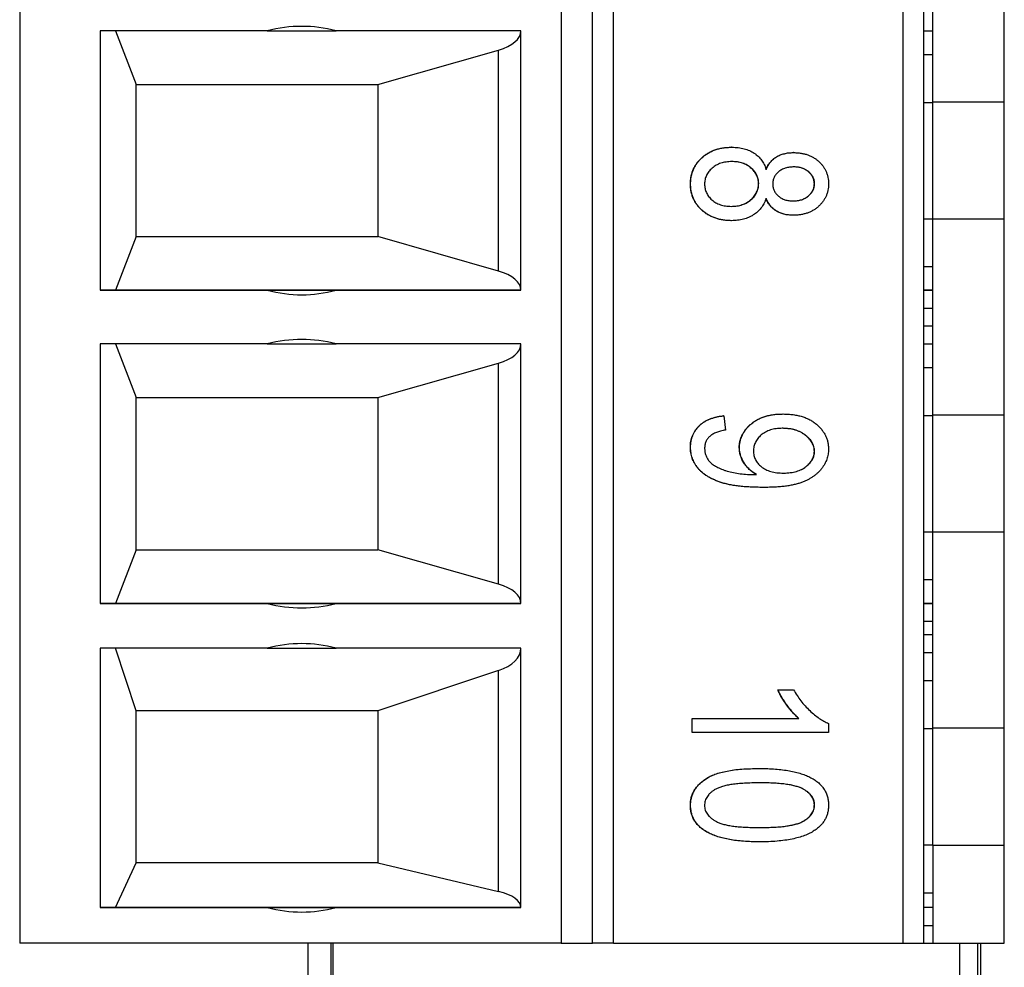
# Model space of a CAD drawing. Header units: millimetres. Extents: x 0 to 840, y 0 to 594.
# Tile 48 of 77: x 371 to 382, y 322 to 333. Entities that reach past the tile are written whole.
import ezdxf

# ---------------------------------------------------------------- set-up
doc = ezdxf.new("R2010")
doc.units = ezdxf.units.MM
doc.header["$LTSCALE"] = 2
doc.linetypes.add('SLD-Sólida', pattern=[0])

msp = doc.modelspace()

# ---------------------------------------------------------------- linework, layer by layer
at = {"color": 7, "linetype": 'SLD-Sólida', "lineweight": 25}
for p, q in [((370.655, 357.322), (370.655, 322.322)), ((376.705, 357.322), (376.705, 322.322)), ((377.055, 322.322), (377.055, 357.322)), ((377.288, 322.322), (377.288, 357.322)), ((380.522, 357.322), (380.522, 322.322)), ((380.755, 322.322), (380.755, 357.322)), ((380.855, 331.726), (380.855, 333.918)), ((381.655, 331.726), (381.655, 333.918)), ((373.421, 332.522), (371.555, 332.522)), ((371.555, 332.522), (371.555, 329.622)), ((371.724, 332.522), (371.955, 331.922)), ((373.421, 332.522), (374.189, 332.522)), ((376.255, 332.522), (374.189, 332.522)), ((376.255, 329.622), (376.255, 332.522)), ((380.755, 332.522), (380.855, 332.522)), ((374.655, 331.922), (376.004, 332.307)), ((376.004, 329.837), (376.004, 332.307)), ((380.855, 332.255), (380.755, 332.255)), ((371.955, 330.222), (371.955, 331.922)), ((371.955, 331.922), (374.655, 331.922)), ((374.655, 331.922), (374.655, 330.222)), ((380.755, 331.722), (380.855, 331.722)), ((381.655, 331.726), (380.855, 331.726)), ((380.855, 330.418), (380.855, 331.726)), ((381.655, 330.418), (381.655, 331.726)), ((378.611, 331.221), (378.608, 331.221)), ((379.303, 331.161), (379.3, 331.161)), ((378.15, 330.81), (378.148, 330.81)), ((378.911, 330.814), (378.908, 330.814)), ((379.535, 330.811), (379.533, 330.811)), ((379.296, 330.46), (379.294, 330.46)), ((378.606, 330.4), (378.603, 330.4)), ((380.755, 330.422), (380.855, 330.422)), ((381.655, 330.418), (380.855, 330.418)), ((380.855, 328.226), (380.855, 330.418)), ((381.655, 328.226), (381.655, 330.418)), ((371.955, 330.222), (371.724, 329.622)), ((371.955, 330.222), (374.655, 330.222)), ((376.004, 329.837), (374.655, 330.222)), ((380.755, 329.888), (380.855, 329.888)), ((371.555, 329.622), (373.421, 329.622)), ((371.724, 329.622), (371.555, 329.622)), ((376.255, 329.622), (371.724, 329.622)), ((373.421, 329.622), (374.189, 329.622)), ((374.189, 329.622), (376.255, 329.622)), ((380.755, 329.622), (380.855, 329.622)), ((380.755, 329.422), (380.855, 329.422)), ((380.855, 329.222), (380.755, 329.222)), ((373.421, 329.022), (371.555, 329.022)), ((371.555, 329.022), (371.555, 326.122)), ((371.724, 329.022), (371.955, 328.422)), ((373.421, 329.022), (374.189, 329.022)), ((376.255, 329.022), (374.189, 329.022)), ((376.255, 326.122), (376.255, 329.022)), ((380.755, 329.022), (380.855, 329.022)), ((374.655, 328.422), (376.004, 328.807)), ((376.004, 326.337), (376.004, 328.807)), ((380.855, 328.755), (380.755, 328.755)), ((371.955, 326.722), (371.955, 328.422)), ((371.955, 328.422), (374.655, 328.422)), ((374.655, 328.422), (374.655, 326.722)), ((378.521, 328.219), (378.518, 328.219)), ((378.521, 328.219), (378.54, 328.059)), ((379.186, 328.239), (379.184, 328.239)), ((380.755, 328.222), (380.855, 328.222)), ((381.655, 328.226), (380.855, 328.226)), ((380.855, 326.918), (380.855, 328.226)), ((381.655, 326.918), (381.655, 328.226)), ((378.15, 327.866), (378.148, 327.866)), ((378.696, 327.861), (378.694, 327.861)), ((379.535, 327.822), (379.533, 327.822)), ((378.848, 327.563), (378.885, 327.563)), ((378.85, 327.563), (378.887, 327.563)), ((378.887, 327.563), (378.885, 327.563)), ((378.963, 327.418), (378.961, 327.418)), ((380.755, 326.922), (380.855, 326.922)), ((381.655, 326.918), (380.855, 326.918)), ((380.855, 324.726), (380.855, 326.918)), ((381.655, 324.726), (381.655, 326.918)), ((371.955, 326.722), (371.724, 326.122)), ((371.955, 326.722), (374.655, 326.722)), ((376.004, 326.337), (374.655, 326.722)), ((380.755, 326.388), (380.855, 326.388)), ((371.555, 326.122), (373.421, 326.122)), ((371.724, 326.122), (371.555, 326.122)), ((376.255, 326.122), (371.724, 326.122)), ((373.421, 326.122), (374.189, 326.122)), ((374.189, 326.122), (376.255, 326.122)), ((380.755, 326.122), (380.855, 326.122)), ((380.755, 325.922), (380.855, 325.922)), ((380.855, 325.772), (380.755, 325.772)), ((373.421, 325.622), (371.555, 325.622)), ((371.555, 325.622), (371.555, 322.722)), ((371.955, 324.922), (371.724, 325.622)), ((373.421, 325.622), (374.189, 325.622)), ((376.255, 325.622), (374.189, 325.622)), ((376.255, 322.722), (376.255, 325.622)), ((380.755, 325.572), (380.855, 325.572)), ((376.004, 325.371), (374.655, 324.922)), ((376.004, 322.901), (376.004, 325.371)), ((380.855, 325.255), (380.755, 325.255)), ((379.123, 325.157), (379.298, 325.157)), ((379.125, 325.157), (379.123, 325.157)), ((379.125, 325.157), (379.301, 325.157)), ((379.301, 325.157), (379.298, 325.157)), ((371.955, 323.222), (371.955, 324.922)), ((374.655, 324.922), (371.955, 324.922)), ((374.655, 324.922), (374.655, 323.222)), ((378.167, 324.837), (379.357, 324.837)), ((378.167, 324.677), (378.167, 324.837)), ((378.169, 324.837), (378.167, 324.837)), ((378.169, 324.677), (378.169, 324.837)), ((378.169, 324.837), (379.359, 324.837)), ((379.359, 324.837), (379.357, 324.837)), ((379.691, 324.78), (379.691, 324.677)), ((380.755, 324.722), (380.855, 324.722)), ((381.655, 324.726), (380.855, 324.726)), ((380.855, 323.418), (380.855, 324.726)), ((381.655, 323.418), (381.655, 324.726)), ((378.169, 324.677), (378.167, 324.677)), ((379.691, 324.677), (378.169, 324.677)), ((378.92, 324.276), (378.918, 324.276)), ((378.15, 323.867), (378.148, 323.867)), ((379.535, 323.872), (379.533, 323.872)), ((378.92, 323.456), (378.918, 323.456)), ((380.755, 323.422), (380.855, 323.422)), ((380.855, 323.418), (381.655, 323.418)), ((380.855, 323.418), (380.855, 322.322)), ((381.655, 322.322), (381.655, 323.418)), ((371.724, 322.722), (371.955, 323.222)), ((374.655, 323.222), (371.955, 323.222)), ((374.655, 323.222), (376.004, 322.901)), ((380.755, 322.888), (380.855, 322.888)), ((371.555, 322.722), (373.421, 322.722)), ((371.724, 322.722), (371.555, 322.722)), ((376.255, 322.722), (371.724, 322.722)), ((373.421, 322.722), (374.189, 322.722)), ((374.189, 322.722), (376.255, 322.722)), ((380.855, 322.722), (380.755, 322.722)), ((380.755, 322.522), (380.855, 322.522)), ((376.705, 322.322), (370.655, 322.322)), ((373.875, 322.322), (373.875, 321.157)), ((374.135, 321.157), (374.135, 322.322)), ((374.155, 321.915), (374.155, 322.322)), ((376.705, 322.322), (377.055, 322.322)), ((377.288, 322.322), (377.055, 322.322)), ((377.288, 322.322), (380.522, 322.322)), ((380.522, 322.322), (380.755, 322.322)), ((380.755, 322.322), (380.855, 322.322)), ((380.855, 322.322), (381.655, 322.322)), ((381.155, 322.322), (381.155, 321.915)), ((381.355, 322.322), (381.355, 321.915)), ((381.394, 321.157), (381.394, 322.322))]:
    msp.add_line(p, q, dxfattribs=at)
at = {"color": 8, "linetype": 'SLD-Sólida', "lineweight": 25}
for p, q in [((380.855, 329.622), (380.755, 329.622)), ((380.855, 326.122), (380.755, 326.122))]:
    msp.add_line(p, q, dxfattribs=at)
at = {"color": 7, "linetype": 'SLD-Sólida', "lineweight": 25}
for centre, start, end in [((373.805, 331.072), 75.1649, 104.8351), ((373.805, 331.072), 255.1649, 284.8351), ((373.805, 331.072), 255.1649, 284.8351), ((373.805, 327.572), 75.1649, 104.8351), ((373.805, 327.572), 255.1649, 284.8351), ((373.805, 327.572), 255.1649, 284.8351), ((373.805, 324.172), 75.1649, 104.8351), ((373.805, 324.172), 255.1649, 284.8351), ((373.805, 324.172), 255.1649, 284.8351)]:
    msp.add_arc(centre, 1.5, start, end, dxfattribs=at)
for centre, ratio, start_param, end_param in [((375.755, 332.522), 0.495868, 5.234633, 6.283185), ((375.755, 329.622), 0.495868, 0, 1.048552), ((375.755, 329.022), 0.495868, 5.234633, 6.283185), ((375.755, 326.122), 0.495868, 0, 1.048552), ((375.755, 325.622), 0.578512, 5.234633, 6.283185), ((375.755, 322.722), 0.413223, 0, 1.048552)]:
    msp.add_ellipse(centre, major_axis=(0.5, 0), ratio=ratio, start_param=start_param, end_param=end_param, dxfattribs=at)
for points, knots in [([(378.148, 330.81), (378.148, 330.824), (378.149, 330.852), (378.155, 330.894), (378.165, 330.933), (378.179, 330.971), (378.197, 331.007), (378.219, 331.041), (378.245, 331.074), (378.274, 331.104), (378.307, 331.131), (378.343, 331.155), (378.381, 331.176), (378.422, 331.192), (378.465, 331.205), (378.511, 331.214), (378.559, 331.22), (378.592, 331.22), (378.608, 331.221)], [0, 0, 0, 0, 0.061561, 0.120976, 0.179004, 0.236102, 0.293687, 0.351515, 0.410729, 0.472161, 0.534227, 0.596385, 0.658759, 0.722545, 0.787965, 0.855593, 0.926441, 1, 1, 1, 1]), ([(378.15, 330.81), (378.15, 330.824), (378.151, 330.852), (378.157, 330.894), (378.167, 330.933), (378.181, 330.971), (378.199, 331.007), (378.221, 331.041), (378.247, 331.074), (378.277, 331.104), (378.309, 331.131), (378.345, 331.155), (378.383, 331.176), (378.424, 331.192), (378.467, 331.205), (378.513, 331.214), (378.561, 331.22), (378.594, 331.22), (378.611, 331.221)], [0, 0, 0, 0, 0.061561, 0.120976, 0.179004, 0.236102, 0.293687, 0.351515, 0.410729, 0.472161, 0.534227, 0.596385, 0.658759, 0.722545, 0.787965, 0.855593, 0.926441, 1, 1, 1, 1]), ([(378.611, 331.221), (378.623, 331.221), (378.647, 331.22), (378.683, 331.217), (378.716, 331.212), (378.748, 331.205), (378.779, 331.196), (378.808, 331.184), (378.835, 331.171), (378.86, 331.156), (378.884, 331.138), (378.906, 331.12), (378.925, 331.099), (378.943, 331.077), (378.959, 331.054), (378.973, 331.028), (378.984, 331.002), (378.99, 330.983), (378.994, 330.973)], [0, 0, 0, 0, 0.075678, 0.148475, 0.218687, 0.285894, 0.350395, 0.41333, 0.475132, 0.535396, 0.59507, 0.653191, 0.710225, 0.767064, 0.824126, 0.882062, 0.940277, 1, 1, 1, 1]), ([(378.991, 330.973), (378.998, 330.988), (379.013, 331.017), (379.04, 331.055), (379.072, 331.088), (379.109, 331.115), (379.15, 331.136), (379.196, 331.15), (379.247, 331.16), (379.282, 331.16), (379.3, 331.161)], [0, 0, 0, 0, 0.126038, 0.245902, 0.362707, 0.479405, 0.598603, 0.72328, 0.856181, 1, 1, 1, 1]), ([(378.994, 330.973), (379.001, 330.988), (379.015, 331.017), (379.042, 331.055), (379.074, 331.088), (379.111, 331.115), (379.152, 331.136), (379.198, 331.15), (379.249, 331.16), (379.284, 331.16), (379.303, 331.161)], [0, 0, 0, 0, 0.126038, 0.245902, 0.362707, 0.479405, 0.598603, 0.72328, 0.856181, 1, 1, 1, 1]), ([(379.303, 331.161), (379.317, 331.16), (379.344, 331.16), (379.384, 331.155), (379.422, 331.147), (379.459, 331.137), (379.492, 331.122), (379.525, 331.106), (379.555, 331.085), (379.583, 331.062), (379.608, 331.037), (379.63, 331.009), (379.649, 330.98), (379.664, 330.95), (379.676, 330.918), (379.685, 330.884), (379.69, 330.848), (379.69, 330.824), (379.691, 330.812)], [0, 0, 0, 0, 0.0728456, 0.1424023, 0.2096482, 0.274428, 0.3376116, 0.399897, 0.462372, 0.5246551, 0.5862034, 0.6457758, 0.7040065, 0.7620433, 0.8196494, 0.8779947, 0.938199, 1, 1, 1, 1]), ([(378.611, 331.061), (378.6, 331.06), (378.578, 331.06), (378.546, 331.056), (378.516, 331.051), (378.487, 331.043), (378.46, 331.032), (378.435, 331.02), (378.412, 331.004), (378.39, 330.987), (378.37, 330.968), (378.353, 330.949), (378.338, 330.928), (378.327, 330.906), (378.318, 330.883), (378.311, 330.859), (378.307, 330.835), (378.306, 330.818), (378.306, 330.81)], [0, 0, 0, 0, 0.076872, 0.150603, 0.220876, 0.288316, 0.353952, 0.418604, 0.481972, 0.545248, 0.606994, 0.665861, 0.723421, 0.778433, 0.833552, 0.888138, 0.943362, 1, 1, 1, 1]), ([(378.908, 330.814), (378.908, 330.822), (378.908, 330.839), (378.904, 330.863), (378.897, 330.887), (378.888, 330.909), (378.876, 330.931), (378.862, 330.952), (378.844, 330.971), (378.825, 330.989), (378.803, 331.006), (378.78, 331.021), (378.755, 331.033), (378.729, 331.043), (378.701, 331.051), (378.672, 331.057), (378.641, 331.06), (378.62, 331.06), (378.609, 331.061)], [0, 0, 0, 0, 0.057717, 0.1139945, 0.1689376, 0.2241795, 0.2799688, 0.3376332, 0.3970922, 0.4590418, 0.5225259, 0.5861216, 0.6501024, 0.7154073, 0.7827626, 0.8522753, 0.9245073, 1, 1, 1, 1]), ([(378.911, 330.814), (378.91, 330.822), (378.91, 330.839), (378.906, 330.863), (378.899, 330.887), (378.89, 330.909), (378.878, 330.931), (378.864, 330.952), (378.847, 330.971), (378.827, 330.989), (378.806, 331.006), (378.782, 331.021), (378.758, 331.033), (378.731, 331.043), (378.703, 331.051), (378.674, 331.057), (378.643, 331.06), (378.622, 331.06), (378.611, 331.061)], [0, 0, 0, 0, 0.057717, 0.1139945, 0.1689376, 0.2241795, 0.2799688, 0.3376332, 0.3970922, 0.4590418, 0.5225259, 0.5861216, 0.6501024, 0.7154073, 0.7827626, 0.8522753, 0.9245073, 1, 1, 1, 1]), ([(379.307, 331.001), (379.289, 331), (379.256, 330.999), (379.209, 330.989), (379.167, 330.971), (379.131, 330.947), (379.103, 330.917), (379.082, 330.885), (379.069, 330.848), (379.067, 330.823), (379.067, 330.81)], [0, 0, 0, 0, 0.1539758, 0.294621, 0.4259529, 0.5510631, 0.6698839, 0.7802966, 0.8888583, 1, 1, 1, 1]), ([(379.533, 330.811), (379.532, 330.824), (379.53, 330.849), (379.517, 330.885), (379.496, 330.917), (379.468, 330.946), (379.433, 330.971), (379.394, 330.988), (379.351, 330.999), (379.32, 331), (379.305, 331.001)], [0, 0, 0, 0, 0.1130351, 0.2235279, 0.337813, 0.462305, 0.5908895, 0.7204965, 0.8554146, 1, 1, 1, 1]), ([(379.535, 330.811), (379.534, 330.824), (379.533, 330.849), (379.52, 330.885), (379.499, 330.917), (379.47, 330.946), (379.436, 330.971), (379.396, 330.988), (379.353, 330.999), (379.323, 331), (379.307, 331.001)], [0, 0, 0, 0, 0.1130351, 0.2235279, 0.337813, 0.462305, 0.5908895, 0.7204965, 0.8554146, 1, 1, 1, 1]), ([(378.603, 330.4), (378.587, 330.401), (378.555, 330.401), (378.508, 330.407), (378.463, 330.416), (378.421, 330.429), (378.381, 330.446), (378.343, 330.466), (378.307, 330.49), (378.274, 330.517), (378.245, 330.547), (378.219, 330.579), (378.197, 330.613), (378.179, 330.649), (378.165, 330.687), (378.155, 330.726), (378.149, 330.767), (378.148, 330.795), (378.148, 330.81)], [0, 0, 0, 0, 0.072484, 0.14219, 0.209248, 0.274448, 0.338026, 0.400407, 0.463046, 0.525723, 0.587759, 0.647207, 0.705604, 0.763355, 0.821014, 0.879179, 0.938732, 1, 1, 1, 1]), ([(378.606, 330.4), (378.589, 330.401), (378.557, 330.401), (378.51, 330.407), (378.465, 330.416), (378.423, 330.429), (378.383, 330.446), (378.345, 330.466), (378.31, 330.49), (378.277, 330.517), (378.247, 330.547), (378.221, 330.579), (378.199, 330.613), (378.181, 330.649), (378.167, 330.687), (378.157, 330.726), (378.151, 330.767), (378.15, 330.795), (378.15, 330.81)], [0, 0, 0, 0, 0.072484, 0.14219, 0.209248, 0.274448, 0.338026, 0.400407, 0.463046, 0.525723, 0.587759, 0.647207, 0.705604, 0.763355, 0.821014, 0.879179, 0.938732, 1, 1, 1, 1]), ([(378.306, 330.81), (378.306, 330.801), (378.307, 330.784), (378.311, 330.76), (378.317, 330.736), (378.326, 330.713), (378.337, 330.691), (378.351, 330.671), (378.368, 330.651), (378.387, 330.632), (378.409, 330.616), (378.431, 330.6), (378.456, 330.589), (378.483, 330.578), (378.511, 330.57), (378.541, 330.564), (378.572, 330.561), (378.594, 330.561), (378.605, 330.56)], [0, 0, 0, 0, 0.058069, 0.114001, 0.169772, 0.224675, 0.280054, 0.336957, 0.395113, 0.456649, 0.519182, 0.582166, 0.645754, 0.710908, 0.778341, 0.84895, 0.92285, 1, 1, 1, 1]), ([(378.603, 330.56), (378.614, 330.561), (378.636, 330.561), (378.668, 330.565), (378.698, 330.57), (378.727, 330.579), (378.754, 330.589), (378.779, 330.602), (378.803, 330.617), (378.824, 330.635), (378.844, 330.654), (378.861, 330.674), (378.876, 330.695), (378.888, 330.717), (378.897, 330.74), (378.904, 330.763), (378.908, 330.788), (378.908, 330.805), (378.908, 330.814)], [0, 0, 0, 0, 0.076616, 0.150102, 0.220269, 0.287484, 0.352902, 0.417338, 0.480866, 0.543808, 0.605855, 0.665048, 0.722014, 0.777789, 0.832724, 0.887128, 0.942856, 1, 1, 1, 1]), ([(378.605, 330.56), (378.616, 330.561), (378.638, 330.561), (378.67, 330.565), (378.701, 330.57), (378.729, 330.579), (378.756, 330.589), (378.782, 330.602), (378.805, 330.617), (378.827, 330.635), (378.846, 330.654), (378.864, 330.674), (378.878, 330.695), (378.89, 330.717), (378.899, 330.74), (378.906, 330.763), (378.91, 330.788), (378.91, 330.805), (378.911, 330.814)], [0, 0, 0, 0, 0.076616, 0.150102, 0.220269, 0.287484, 0.352902, 0.417338, 0.480866, 0.543808, 0.605855, 0.665048, 0.722014, 0.777789, 0.832724, 0.887128, 0.942856, 1, 1, 1, 1]), ([(379.067, 330.81), (379.067, 330.797), (379.069, 330.772), (379.082, 330.736), (379.102, 330.703), (379.13, 330.674), (379.165, 330.65), (379.205, 330.633), (379.249, 330.622), (379.281, 330.621), (379.297, 330.62)], [0, 0, 0, 0, 0.113009, 0.223447, 0.335763, 0.457241, 0.58422, 0.714811, 0.851998, 1, 1, 1, 1]), ([(379.295, 330.62), (379.311, 330.621), (379.343, 330.622), (379.389, 330.633), (379.431, 330.651), (379.466, 330.676), (379.495, 330.705), (379.517, 330.738), (379.53, 330.774), (379.532, 330.799), (379.533, 330.811)], [0, 0, 0, 0, 0.1493797, 0.288273, 0.4189426, 0.5477534, 0.6704965, 0.7826637, 0.8902032, 1, 1, 1, 1]), ([(379.691, 330.812), (379.69, 330.8), (379.69, 330.775), (379.684, 330.74), (379.676, 330.706), (379.664, 330.673), (379.648, 330.642), (379.629, 330.613), (379.606, 330.586), (379.581, 330.56), (379.552, 330.537), (379.522, 330.516), (379.489, 330.499), (379.454, 330.485), (379.418, 330.474), (379.379, 330.466), (379.338, 330.461), (379.311, 330.461), (379.296, 330.46)], [0, 0, 0, 0, 0.061579, 0.121651, 0.1798, 0.237202, 0.29478, 0.353325, 0.412516, 0.474434, 0.537108, 0.599269, 0.66175, 0.725142, 0.790291, 0.857751, 0.927508, 1, 1, 1, 1]), ([(379.297, 330.62), (379.313, 330.621), (379.346, 330.622), (379.392, 330.633), (379.433, 330.651), (379.468, 330.676), (379.498, 330.705), (379.519, 330.738), (379.532, 330.774), (379.534, 330.799), (379.535, 330.811)], [0, 0, 0, 0, 0.1493797, 0.288273, 0.4189426, 0.5477534, 0.6704965, 0.7826637, 0.8902032, 1, 1, 1, 1]), ([(378.994, 330.646), (378.99, 330.636), (378.982, 330.617), (378.968, 330.59), (378.953, 330.564), (378.936, 330.541), (378.917, 330.519), (378.897, 330.498), (378.875, 330.48), (378.851, 330.463), (378.825, 330.448), (378.798, 330.436), (378.77, 330.424), (378.74, 330.416), (378.708, 330.409), (378.675, 330.404), (378.641, 330.401), (378.618, 330.4), (378.606, 330.4)], [0, 0, 0, 0, 0.062407, 0.123581, 0.183031, 0.241488, 0.299476, 0.357777, 0.416397, 0.475293, 0.535175, 0.596373, 0.658433, 0.722087, 0.787866, 0.856053, 0.92628, 1, 1, 1, 1]), ([(379.294, 330.46), (379.277, 330.461), (379.243, 330.462), (379.194, 330.471), (379.149, 330.485), (379.109, 330.505), (379.073, 330.532), (379.041, 330.564), (379.013, 330.602), (378.999, 330.631), (378.991, 330.646)], [0, 0, 0, 0, 0.140786, 0.271192, 0.394821, 0.513668, 0.63025, 0.748635, 0.870539, 1, 1, 1, 1]), ([(379.296, 330.46), (379.279, 330.461), (379.245, 330.462), (379.196, 330.471), (379.151, 330.485), (379.111, 330.505), (379.075, 330.532), (379.043, 330.564), (379.015, 330.602), (379.001, 330.631), (378.994, 330.646)], [0, 0, 0, 0, 0.140786, 0.271192, 0.394821, 0.513668, 0.63025, 0.748635, 0.870539, 1, 1, 1, 1]), ([(378.148, 327.866), (378.148, 327.878), (378.148, 327.9), (378.153, 327.934), (378.16, 327.966), (378.171, 327.997), (378.184, 328.026), (378.201, 328.054), (378.22, 328.08), (378.243, 328.105), (378.268, 328.128), (378.296, 328.148), (378.326, 328.166), (378.36, 328.181), (378.396, 328.195), (378.434, 328.206), (378.475, 328.214), (378.504, 328.217), (378.518, 328.219)], [0, 0, 0, 0, 0.060889, 0.11957, 0.177009, 0.232833, 0.28871, 0.345248, 0.401841, 0.46026, 0.520293, 0.581029, 0.643543, 0.708449, 0.775963, 0.846986, 0.921653, 1, 1, 1, 1]), ([(378.15, 327.866), (378.15, 327.878), (378.151, 327.9), (378.156, 327.934), (378.163, 327.966), (378.173, 327.997), (378.187, 328.026), (378.203, 328.054), (378.223, 328.08), (378.245, 328.105), (378.27, 328.128), (378.298, 328.148), (378.329, 328.166), (378.362, 328.181), (378.398, 328.195), (378.436, 328.206), (378.478, 328.214), (378.506, 328.217), (378.521, 328.219)], [0, 0, 0, 0, 0.060889, 0.11957, 0.177009, 0.232833, 0.28871, 0.345248, 0.401841, 0.46026, 0.520293, 0.581029, 0.643543, 0.708449, 0.775963, 0.846986, 0.921653, 1, 1, 1, 1]), ([(378.694, 327.861), (378.694, 327.873), (378.695, 327.898), (378.701, 327.935), (378.711, 327.971), (378.726, 328.005), (378.745, 328.038), (378.767, 328.069), (378.794, 328.099), (378.825, 328.128), (378.859, 328.154), (378.896, 328.177), (378.937, 328.196), (378.98, 328.212), (379.027, 328.224), (379.076, 328.233), (379.129, 328.238), (379.165, 328.238), (379.184, 328.239)], [0, 0, 0, 0, 0.054041, 0.106965, 0.159454, 0.212558, 0.266093, 0.321561, 0.379328, 0.440243, 0.502666, 0.56644, 0.631276, 0.698401, 0.768482, 0.841785, 0.918806, 1, 1, 1, 1]), ([(378.696, 327.861), (378.696, 327.873), (378.697, 327.898), (378.704, 327.935), (378.714, 327.971), (378.728, 328.005), (378.747, 328.038), (378.77, 328.069), (378.796, 328.099), (378.827, 328.128), (378.861, 328.154), (378.899, 328.177), (378.939, 328.196), (378.983, 328.212), (379.029, 328.224), (379.079, 328.233), (379.131, 328.238), (379.167, 328.238), (379.186, 328.239)], [0, 0, 0, 0, 0.054041, 0.106965, 0.159454, 0.212558, 0.266093, 0.321561, 0.379328, 0.440243, 0.502666, 0.56644, 0.631276, 0.698401, 0.768482, 0.841785, 0.918806, 1, 1, 1, 1]), ([(379.186, 328.239), (379.205, 328.239), (379.242, 328.238), (379.296, 328.232), (379.347, 328.224), (379.395, 328.211), (379.44, 328.195), (379.482, 328.175), (379.52, 328.152), (379.556, 328.125), (379.587, 328.096), (379.615, 328.065), (379.639, 328.032), (379.657, 327.998), (379.673, 327.962), (379.683, 327.925), (379.69, 327.886), (379.69, 327.859), (379.691, 327.846)], [0, 0, 0, 0, 0.080536, 0.157505, 0.230394, 0.299825, 0.366802, 0.431319, 0.494218, 0.556377, 0.61672, 0.674312, 0.730014, 0.783992, 0.837405, 0.890678, 0.94439, 1, 1, 1, 1]), ([(378.54, 328.059), (378.522, 328.056), (378.487, 328.05), (378.439, 328.034), (378.398, 328.015), (378.364, 327.991), (378.338, 327.962), (378.319, 327.929), (378.308, 327.892), (378.307, 327.865), (378.306, 327.852)], [0, 0, 0, 0, 0.1637157, 0.3097031, 0.4399065, 0.5578116, 0.6677252, 0.7741495, 0.8834413, 1, 1, 1, 1]), ([(379.175, 328.079), (379.163, 328.079), (379.139, 328.078), (379.105, 328.075), (379.073, 328.069), (379.042, 328.061), (379.014, 328.05), (378.987, 328.037), (378.962, 328.022), (378.939, 328.005), (378.919, 327.985), (378.901, 327.966), (378.886, 327.944), (378.874, 327.922), (378.864, 327.899), (378.857, 327.875), (378.853, 327.85), (378.852, 327.833), (378.852, 327.825)], [0, 0, 0, 0, 0.0793994, 0.1550808, 0.226839, 0.2963239, 0.3626861, 0.4273642, 0.4910274, 0.5539726, 0.6149064, 0.6734439, 0.7298089, 0.7840268, 0.8376281, 0.8908357, 0.9447902, 1, 1, 1, 1]), ([(379.533, 327.822), (379.532, 327.83), (379.532, 327.846), (379.527, 327.871), (379.519, 327.894), (379.508, 327.917), (379.494, 327.939), (379.477, 327.96), (379.457, 327.981), (379.434, 328.001), (379.409, 328.019), (379.381, 328.035), (379.351, 328.049), (379.319, 328.06), (379.285, 328.069), (379.25, 328.074), (379.212, 328.078), (379.186, 328.079), (379.172, 328.079)], [0, 0, 0, 0, 0.049725, 0.099003, 0.148069, 0.199199, 0.251473, 0.306809, 0.364999, 0.427413, 0.491895, 0.556876, 0.624102, 0.693033, 0.764335, 0.839414, 0.917671, 1, 1, 1, 1]), ([(379.535, 327.822), (379.534, 327.83), (379.534, 327.846), (379.529, 327.871), (379.521, 327.894), (379.51, 327.917), (379.497, 327.939), (379.479, 327.96), (379.459, 327.981), (379.436, 328.001), (379.411, 328.019), (379.383, 328.035), (379.353, 328.049), (379.321, 328.06), (379.288, 328.069), (379.252, 328.074), (379.214, 328.078), (379.188, 328.079), (379.175, 328.079)], [0, 0, 0, 0, 0.049725, 0.099003, 0.148069, 0.199199, 0.251473, 0.306809, 0.364999, 0.427413, 0.491895, 0.556876, 0.624102, 0.693033, 0.764335, 0.839414, 0.917671, 1, 1, 1, 1]), ([(378.961, 327.418), (378.936, 327.419), (378.887, 327.419), (378.815, 327.422), (378.749, 327.426), (378.686, 327.432), (378.628, 327.441), (378.574, 327.451), (378.524, 327.463), (378.479, 327.477), (378.437, 327.493), (378.398, 327.509), (378.363, 327.527), (378.33, 327.547), (378.3, 327.568), (378.272, 327.59), (378.248, 327.614), (378.227, 327.638), (378.208, 327.664), (378.192, 327.691), (378.179, 327.718), (378.167, 327.746), (378.159, 327.775), (378.152, 327.804), (378.148, 327.835), (378.148, 327.856), (378.148, 327.866)], [0, 0, 0, 0, 0.073534, 0.142666, 0.208044, 0.269112, 0.326304, 0.379395, 0.429018, 0.474881, 0.517842, 0.558642, 0.59736, 0.63443, 0.66946, 0.703215, 0.735512, 0.766806, 0.797107, 0.826806, 0.855711, 0.884288, 0.9128, 0.941646, 0.970624, 1, 1, 1, 1]), ([(378.963, 327.418), (378.938, 327.419), (378.889, 327.419), (378.818, 327.422), (378.751, 327.426), (378.688, 327.432), (378.63, 327.441), (378.576, 327.451), (378.526, 327.463), (378.481, 327.477), (378.439, 327.493), (378.401, 327.509), (378.365, 327.527), (378.332, 327.547), (378.302, 327.568), (378.275, 327.59), (378.25, 327.614), (378.229, 327.638), (378.21, 327.664), (378.194, 327.691), (378.181, 327.718), (378.169, 327.746), (378.161, 327.775), (378.154, 327.804), (378.151, 327.835), (378.15, 327.856), (378.15, 327.866)], [0, 0, 0, 0, 0.073534, 0.142666, 0.208044, 0.269112, 0.326304, 0.379395, 0.429018, 0.474881, 0.517842, 0.558642, 0.59736, 0.63443, 0.66946, 0.703215, 0.735512, 0.766806, 0.797107, 0.826806, 0.855711, 0.884288, 0.9128, 0.941646, 0.970624, 1, 1, 1, 1]), ([(378.306, 327.852), (378.307, 327.839), (378.308, 327.814), (378.318, 327.778), (378.335, 327.744), (378.353, 327.717), (378.372, 327.697), (378.389, 327.682), (378.408, 327.668), (378.43, 327.654), (378.454, 327.641), (378.481, 327.629), (378.51, 327.617), (378.553, 327.602), (378.612, 327.586), (378.686, 327.573), (378.766, 327.564), (378.821, 327.563), (378.85, 327.563)], [0, 0, 0, 0, 0.0544801, 0.1080121, 0.1624021, 0.2197411, 0.2504377, 0.2831021, 0.3181045, 0.3562532, 0.3964931, 0.4401955, 0.4867097, 0.5364659, 0.6422982, 0.7543117, 0.8733451, 1, 1, 1, 1]), ([(378.885, 327.563), (378.87, 327.571), (378.842, 327.588), (378.805, 327.619), (378.772, 327.654), (378.744, 327.692), (378.722, 327.733), (378.706, 327.775), (378.696, 327.818), (378.695, 327.846), (378.694, 327.861)], [0, 0, 0, 0, 0.134618, 0.265705, 0.394856, 0.524197, 0.650554, 0.770487, 0.885702, 1, 1, 1, 1]), ([(378.887, 327.563), (378.873, 327.571), (378.845, 327.588), (378.807, 327.619), (378.775, 327.654), (378.747, 327.692), (378.725, 327.733), (378.708, 327.775), (378.698, 327.818), (378.697, 327.846), (378.696, 327.861)], [0, 0, 0, 0, 0.134618, 0.265705, 0.394856, 0.524197, 0.650554, 0.770487, 0.885702, 1, 1, 1, 1]), ([(378.852, 327.825), (378.852, 327.816), (378.853, 327.8), (378.857, 327.775), (378.864, 327.752), (378.874, 327.729), (378.886, 327.708), (378.902, 327.687), (378.919, 327.668), (378.94, 327.65), (378.963, 327.632), (378.989, 327.618), (379.017, 327.606), (379.047, 327.596), (379.079, 327.588), (379.114, 327.582), (379.151, 327.579), (379.177, 327.579), (379.19, 327.578)], [0, 0, 0, 0, 0.053435, 0.105502, 0.156526, 0.208141, 0.260424, 0.31442, 0.370321, 0.429599, 0.490986, 0.554045, 0.619496, 0.687376, 0.759086, 0.835078, 0.91502, 1, 1, 1, 1]), ([(379.691, 327.846), (379.691, 327.836), (379.69, 327.817), (379.686, 327.789), (379.681, 327.761), (379.672, 327.733), (379.661, 327.706), (379.648, 327.68), (379.633, 327.654), (379.615, 327.629), (379.595, 327.604), (379.572, 327.581), (379.547, 327.56), (379.52, 327.539), (379.491, 327.521), (379.46, 327.503), (379.426, 327.487), (379.389, 327.473), (379.35, 327.46), (379.307, 327.449), (379.259, 327.439), (379.208, 327.431), (379.153, 327.426), (379.093, 327.421), (379.029, 327.419), (378.986, 327.419), (378.963, 327.418)], [0, 0, 0, 0, 0.029993, 0.059888, 0.089528, 0.119197, 0.149562, 0.180297, 0.211856, 0.244494, 0.277773, 0.311858, 0.346514, 0.382146, 0.418846, 0.457031, 0.496816, 0.538066, 0.581842, 0.629554, 0.680974, 0.736294, 0.795893, 0.859568, 0.927688, 1, 1, 1, 1]), ([(379.188, 327.578), (379.201, 327.579), (379.226, 327.579), (379.263, 327.583), (379.298, 327.588), (379.331, 327.596), (379.362, 327.607), (379.39, 327.619), (379.416, 327.634), (379.44, 327.652), (379.462, 327.67), (379.481, 327.69), (379.497, 327.71), (379.51, 327.731), (379.52, 327.753), (379.527, 327.775), (379.532, 327.798), (379.532, 327.814), (379.533, 327.822)], [0, 0, 0, 0, 0.084125, 0.164593, 0.240408, 0.31338, 0.382555, 0.449321, 0.514019, 0.577253, 0.638317, 0.695452, 0.750134, 0.801879, 0.852123, 0.901149, 0.950623, 1, 1, 1, 1]), ([(379.19, 327.578), (379.203, 327.579), (379.228, 327.579), (379.265, 327.583), (379.3, 327.588), (379.333, 327.596), (379.364, 327.607), (379.392, 327.619), (379.419, 327.634), (379.443, 327.652), (379.464, 327.67), (379.483, 327.69), (379.499, 327.71), (379.512, 327.731), (379.522, 327.753), (379.529, 327.775), (379.534, 327.798), (379.534, 327.814), (379.535, 327.822)], [0, 0, 0, 0, 0.084125, 0.164593, 0.240408, 0.31338, 0.382555, 0.449321, 0.514019, 0.577253, 0.638317, 0.695452, 0.750134, 0.801879, 0.852123, 0.901149, 0.950623, 1, 1, 1, 1]), ([(379.357, 324.837), (379.346, 324.847), (379.323, 324.867), (379.291, 324.902), (379.257, 324.942), (379.225, 324.985), (379.193, 325.03), (379.166, 325.074), (379.142, 325.115), (379.129, 325.143), (379.123, 325.157)], [0, 0, 0, 0, 0.111569, 0.231228, 0.361627, 0.501035, 0.640157, 0.769329, 0.889276, 1, 1, 1, 1]), ([(379.359, 324.837), (379.348, 324.847), (379.325, 324.867), (379.293, 324.902), (379.259, 324.942), (379.227, 324.985), (379.196, 325.03), (379.168, 325.074), (379.144, 325.115), (379.131, 325.143), (379.125, 325.157)], [0, 0, 0, 0, 0.111569, 0.231228, 0.361627, 0.501035, 0.640157, 0.769329, 0.889276, 1, 1, 1, 1]), ([(379.301, 325.157), (379.313, 325.135), (379.339, 325.092), (379.382, 325.032), (379.429, 324.975), (379.481, 324.923), (379.533, 324.877), (379.586, 324.837), (379.638, 324.804), (379.674, 324.788), (379.691, 324.78)], [0, 0, 0, 0, 0.135284, 0.26941, 0.402801, 0.536191, 0.665211, 0.785343, 0.896318, 1, 1, 1, 1]), ([(378.148, 323.867), (378.148, 323.882), (378.149, 323.911), (378.157, 323.953), (378.171, 323.993), (378.19, 324.032), (378.215, 324.068), (378.245, 324.101), (378.28, 324.133), (378.321, 324.164), (378.369, 324.191), (378.424, 324.214), (378.488, 324.233), (378.559, 324.249), (378.637, 324.262), (378.724, 324.27), (378.818, 324.275), (378.883, 324.276), (378.918, 324.276)], [0, 0, 0, 0, 0.044611, 0.087711, 0.130552, 0.173481, 0.217275, 0.263323, 0.311859, 0.363466, 0.419436, 0.480887, 0.549207, 0.62421, 0.706384, 0.796492, 0.894207, 1, 1, 1, 1]), ([(378.15, 323.867), (378.15, 323.882), (378.152, 323.911), (378.16, 323.953), (378.173, 323.993), (378.193, 324.032), (378.217, 324.068), (378.247, 324.101), (378.282, 324.133), (378.323, 324.164), (378.371, 324.191), (378.427, 324.214), (378.49, 324.233), (378.561, 324.249), (378.639, 324.262), (378.726, 324.27), (378.82, 324.275), (378.886, 324.276), (378.92, 324.276)], [0, 0, 0, 0, 0.044611, 0.087711, 0.130552, 0.173481, 0.217275, 0.263323, 0.311859, 0.363466, 0.419436, 0.480887, 0.549207, 0.62421, 0.706384, 0.796492, 0.894207, 1, 1, 1, 1]), ([(378.92, 324.276), (378.95, 324.276), (379.01, 324.276), (379.096, 324.27), (379.177, 324.262), (379.252, 324.251), (379.321, 324.237), (379.385, 324.219), (379.442, 324.198), (379.494, 324.174), (379.54, 324.146), (379.581, 324.116), (379.615, 324.081), (379.643, 324.044), (379.664, 324.004), (379.68, 323.96), (379.689, 323.914), (379.69, 323.882), (379.691, 323.865)], [0, 0, 0, 0, 0.095143, 0.184746, 0.268308, 0.346624, 0.419338, 0.487274, 0.550249, 0.609167, 0.663948, 0.715482, 0.764042, 0.810981, 0.856937, 0.902876, 0.950445, 1, 1, 1, 1]), ([(378.92, 324.116), (378.891, 324.116), (378.835, 324.115), (378.755, 324.112), (378.682, 324.107), (378.617, 324.099), (378.56, 324.09), (378.509, 324.077), (378.467, 324.063), (378.431, 324.046), (378.401, 324.028), (378.376, 324.008), (378.354, 323.987), (378.337, 323.964), (378.323, 323.941), (378.313, 323.916), (378.307, 323.889), (378.306, 323.871), (378.306, 323.862)], [0, 0, 0, 0, 0.12068, 0.230534, 0.330955, 0.420812, 0.501127, 0.571349, 0.633225, 0.685899, 0.73311, 0.776437, 0.817339, 0.855487, 0.892133, 0.92769, 0.963462, 1, 1, 1, 1]), ([(379.533, 323.872), (379.532, 323.88), (379.532, 323.897), (379.525, 323.922), (379.515, 323.946), (379.501, 323.968), (379.483, 323.989), (379.461, 324.01), (379.435, 324.029), (379.406, 324.048), (379.37, 324.064), (379.327, 324.078), (379.277, 324.09), (379.219, 324.1), (379.154, 324.107), (379.082, 324.113), (379.003, 324.115), (378.947, 324.116), (378.918, 324.116)], [0, 0, 0, 0, 0.034819, 0.06892, 0.103451, 0.13905, 0.177175, 0.21794, 0.261904, 0.309765, 0.363214, 0.425621, 0.496913, 0.577674, 0.668027, 0.768682, 0.879294, 1, 1, 1, 1]), ([(379.535, 323.872), (379.534, 323.88), (379.534, 323.897), (379.527, 323.922), (379.518, 323.946), (379.504, 323.968), (379.485, 323.989), (379.464, 324.01), (379.438, 324.029), (379.408, 324.048), (379.372, 324.064), (379.329, 324.078), (379.279, 324.09), (379.221, 324.1), (379.157, 324.107), (379.084, 324.113), (379.005, 324.115), (378.949, 324.116), (378.92, 324.116)], [0, 0, 0, 0, 0.034819, 0.06892, 0.103451, 0.13905, 0.177175, 0.21794, 0.261904, 0.309765, 0.363214, 0.425621, 0.496913, 0.577674, 0.668027, 0.768682, 0.879294, 1, 1, 1, 1]), ([(378.918, 323.456), (378.887, 323.456), (378.828, 323.457), (378.742, 323.462), (378.661, 323.47), (378.587, 323.481), (378.518, 323.495), (378.454, 323.513), (378.396, 323.534), (378.344, 323.558), (378.298, 323.586), (378.258, 323.617), (378.224, 323.65), (378.196, 323.687), (378.174, 323.728), (378.159, 323.771), (378.149, 323.818), (378.148, 323.85), (378.148, 323.867)], [0, 0, 0, 0, 0.094617, 0.183688, 0.267342, 0.34512, 0.417913, 0.485924, 0.549158, 0.608141, 0.663254, 0.714593, 0.763212, 0.810011, 0.856169, 0.902455, 0.950076, 1, 1, 1, 1]), ([(378.92, 323.456), (378.889, 323.456), (378.83, 323.457), (378.744, 323.462), (378.664, 323.47), (378.589, 323.481), (378.52, 323.495), (378.457, 323.513), (378.399, 323.534), (378.347, 323.558), (378.3, 323.586), (378.26, 323.617), (378.226, 323.65), (378.198, 323.687), (378.176, 323.728), (378.161, 323.771), (378.152, 323.818), (378.15, 323.85), (378.15, 323.867)], [0, 0, 0, 0, 0.094617, 0.183688, 0.267342, 0.34512, 0.417913, 0.485924, 0.549158, 0.608141, 0.663254, 0.714593, 0.763212, 0.810011, 0.856169, 0.902455, 0.950076, 1, 1, 1, 1]), ([(378.306, 323.862), (378.306, 323.854), (378.307, 323.837), (378.313, 323.812), (378.323, 323.788), (378.337, 323.765), (378.355, 323.744), (378.377, 323.723), (378.403, 323.704), (378.433, 323.685), (378.469, 323.669), (378.512, 323.654), (378.562, 323.642), (378.619, 323.632), (378.684, 323.625), (378.756, 323.62), (378.836, 323.617), (378.891, 323.616), (378.92, 323.616)], [0, 0, 0, 0, 0.0347561, 0.069205, 0.1040638, 0.1399556, 0.1777369, 0.2184285, 0.2625623, 0.3103377, 0.3642496, 0.4261424, 0.4974026, 0.5784347, 0.6686249, 0.7690993, 0.8795115, 1, 1, 1, 1]), ([(378.918, 323.616), (378.947, 323.616), (379.003, 323.617), (379.084, 323.62), (379.157, 323.625), (379.222, 323.633), (379.279, 323.643), (379.329, 323.655), (379.372, 323.669), (379.408, 323.686), (379.437, 323.705), (379.463, 323.724), (379.484, 323.746), (379.502, 323.768), (379.516, 323.792), (379.526, 323.817), (379.532, 323.844), (379.532, 323.862), (379.533, 323.872)], [0, 0, 0, 0, 0.120386, 0.230808, 0.330568, 0.420621, 0.500329, 0.570787, 0.632115, 0.684661, 0.731402, 0.774955, 0.815745, 0.853801, 0.890717, 0.92673, 0.963134, 1, 1, 1, 1]), ([(378.92, 323.616), (378.95, 323.616), (379.006, 323.617), (379.086, 323.62), (379.159, 323.625), (379.224, 323.633), (379.282, 323.643), (379.332, 323.655), (379.374, 323.669), (379.41, 323.686), (379.439, 323.705), (379.465, 323.724), (379.486, 323.746), (379.504, 323.768), (379.518, 323.792), (379.528, 323.817), (379.534, 323.844), (379.534, 323.862), (379.535, 323.872)], [0, 0, 0, 0, 0.120386, 0.230808, 0.330568, 0.420621, 0.500329, 0.570787, 0.632115, 0.684661, 0.731402, 0.774955, 0.815745, 0.853801, 0.890717, 0.92673, 0.963134, 1, 1, 1, 1]), ([(379.691, 323.865), (379.69, 323.851), (379.689, 323.822), (379.682, 323.78), (379.669, 323.74), (379.652, 323.704), (379.629, 323.669), (379.602, 323.637), (379.569, 323.607), (379.545, 323.59), (379.532, 323.582)], [0, 0, 0, 0, 0.1280449, 0.2514508, 0.3715733, 0.4904119, 0.6102008, 0.7338092, 0.8631757, 1, 1, 1, 1]), ([(379.532, 323.582), (379.515, 323.571), (379.48, 323.55), (379.421, 323.525), (379.355, 323.504), (379.282, 323.486), (379.201, 323.473), (379.114, 323.463), (379.019, 323.457), (378.954, 323.456), (378.92, 323.456)], [0, 0, 0, 0, 0.093218, 0.193857, 0.303162, 0.4216, 0.550536, 0.68926, 0.838973, 1, 1, 1, 1])]:
    msp.add_open_spline(points, degree=3, knots=knots, dxfattribs=at)

doc.saveas('drawing.dxf')
